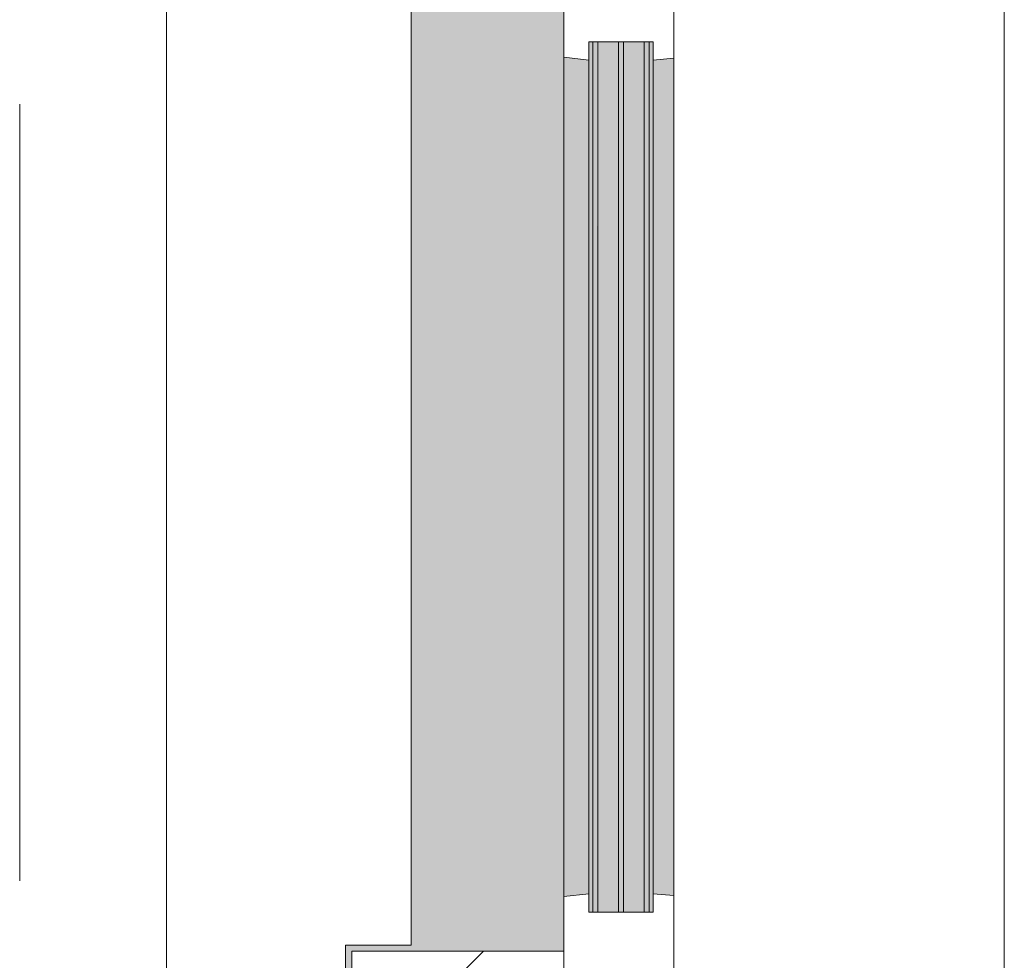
# Model space of a CAD drawing. Extents: x 3165 to 57695, y -7842 to 39081.
# Tile 203 of 248: x 54017 to 54822, y 19601 to 20370. Entities that reach past the tile are written whole.
import ezdxf

# ---------------------------------------------------------------- set-up
doc = ezdxf.new("R2010")
doc.units = 0
doc.header["$LTSCALE"] = 50
doc.linetypes.add('Onderlegger 3e verdieping$0$stramien', pattern=[22.225, 12.7, -3.175, 3.175, -3.175])
doc.layers.get('0').update_dxf_attribs({"linetype": 'CONTINUOUS'})
doc.layers.add('Onderlegger 3e verdieping$0$A-GLAZ', color=8, linetype='CONTINUOUS', lineweight=25)
doc.layers.add('Onderlegger 3e verdieping$0$S-GRID', color=8, linetype='CONTINUOUS', lineweight=18)
pattern_1 = [(315, (-20244.55, 54611.6), (212.132, 212.132), [])]

# ---------------------------------------------------------------- blocks, each defined once
blk = doc.blocks.new('Onderlegger 3e verdieping$0$31_KA_Houten kozijn metselwerkgevel met draaiend deel verdieping - 31_KA_Houten kozijn metselwerkgevel met draaiend deel verdieping-V211-Plotview 3e Verdieping - schaal 1 op 100')
at = {"layer": 'Onderlegger 3e verdieping$0$A-GLAZ'}
blk.add_hatch(color=256, dxfattribs=at).paths.add_polyline_path([(-656.5, 328.5), (-655.84, 323.5), (-636.5, 323.5), (-636.5, 150), (143, 150), (143, 166), (607, 165.19), (607, 150), (636.5, 150), (636.5, 323.5), (656.5, 323.5), (656.5, 328.5), (631.5, 328.5), (631.5, 275), (-631.51, 275), (-631.51, 328.5), (-655.84, 328.5)], flags=0)
at = {"layer": 'Onderlegger 3e verdieping$0$A-GLAZ', "lineweight": 18}
h = blk.add_hatch(dxfattribs=at)
h.set_pattern_fill('FP_394', color=256, style=0, pattern_type=2)
h.set_pattern_definition(pattern_1)
h.paths.add_polyline_path([(-656.5, 150), (-636.5, 150), (-636.65, 323.5), (-656.5, 323.5), (-656.5, 165.19)], flags=0)
h.paths.add_polyline_path([(636.5, 150), (656.5, 150), (656.5, 323.5), (636.5, 323.5), (636.5, 165.19)], flags=0)
at = {"layer": 'Onderlegger 3e verdieping$0$A-GLAZ'}
h = blk.add_hatch(color=256, dxfattribs=at)
h.paths.add_polyline_path([(-591.8, 150), (-589.53, 129.76), (92, 129.76), (94.28, 150), (-589.53, 150)], flags=0)
h.paths.add_polyline_path([(152.5, 129.76), (170, 129.76), (170, 150), (152.5, 150), (152.5, 145.39)], flags=0)
h.paths.add_polyline_path([(580, 145.76), (580, 129.76), (589.53, 129.76), (591.8, 150), (580, 150)], flags=0)
h = blk.add_hatch(color=256, dxfattribs=at)
h.paths.add_polyline_path([(-604.53, 101.28), (-604.53, 84.32), (107, 84.32), (107, 101.28), (-591.8, 101.28)], flags=0)
h.paths.add_polyline_path([(-604.53, 129.76), (-604.53, 126.32), (107, 126.32), (107, 129.76), (-591.8, 129.76)], flags=0)
h.paths.add_polyline_path([(-604.53, 122.32), (-604.53, 105.28), (107, 105.28), (107, 122.32), (-591.8, 122.32)], flags=0)
h.paths.add_polyline_path([(-604.53, 80.32), (-604.53, 77), (107, 77), (107, 80.32), (-594.37, 80.32)], flags=0)
h.paths.add_polyline_path([(152.5, 126.32), (152.5, 114), (165, 114), (165, 99), (170, 99), (170, 129.76), (152.5, 129.76)], flags=0)
h.paths.add_polyline_path([(174, 84.32), (174, 77), (182.13, 77), (180.49, 99), (174, 99), (174, 93)], flags=0)
h.paths.add_polyline_path([(567.87, 77), (604.53, 77), (604.53, 129.76), (580, 129.76), (580, 99), (569.51, 99), (569.06, 93)], flags=0)
at = {"layer": 'Onderlegger 3e verdieping$0$A-GLAZ', "lineweight": 18}
h = blk.add_hatch(dxfattribs=at)
h.set_pattern_fill('FP_394', color=256, style=0, pattern_type=2)
h.set_pattern_definition(pattern_1)
h.paths.add_polyline_path([(-706.5, -210.1), (-673.91, -210.1), (-664.23, 56.9), (-656.5, 56.9), (-656.5, 76.9), (-688.5, 76.9), (-688.5, -180.1), (-706.5, -180.1)], flags=0)
at = {"layer": 'Onderlegger 3e verdieping$0$A-GLAZ'}
h = blk.add_hatch(color=256, dxfattribs=at)
h.paths.add_polyline_path([(-591.11, 60), (93.58, 60), (92, 77), (-589.53, 77)], flags=0)
h.paths.add_polyline_path([(174, 60), (591.11, 60), (589.53, 77), (174, 76)], flags=0)
at = {"layer": 'Onderlegger 3e verdieping$0$A-GLAZ', "lineweight": 18}
for p, q in [((-656.5, 323.5), (-656.5, 328.5)), ((-636.5, 323.5), (-656.5, 323.5)), ((-656.5, 323.5), (-656.5, 150)), ((-636.5, 150), (-636.5, 323.5)), ((636.5, 323.5), (636.5, 150)), ((656.5, 323.5), (636.5, 323.5)), ((656.5, 328.5), (656.5, 323.5)), ((656.5, 150), (656.5, 323.5)), ((-656.5, 150), (-636.5, 150)), ((-591.8, 150), (-656.5, 150)), ((-656.5, 150), (-656.5, 60)), ((94.28, 150), (-591.8, 150)), ((-589.53, 129.76), (-591.8, 150)), ((94.28, 150), (92, 129.76)), ((143, 150), (94.28, 150)), ((152.5, 114), (152.5, 150)), ((591.8, 150), (589.53, 129.76)), ((656.5, 150), (607, 150)), ((636.5, 150), (656.5, 150)), ((656.5, 60), (656.5, 150)), ((-604.53, 126.32), (-604.53, 129.76)), ((-604.53, 129.76), (-589.53, 129.76)), ((-589.53, 129.76), (92, 129.76)), ((92, 129.76), (107, 129.76)), ((107, 129.76), (107, 126.32)), ((152.5, 129.76), (170, 129.76)), ((580, 129.76), (589.53, 129.76)), ((589.53, 129.76), (604.53, 129.76)), ((604.53, 129.76), (604.53, 77)), ((-604.53, 105.28), (-604.53, 122.32)), ((107, 122.32), (107, 105.28)), ((165, 114), (152.5, 114)), ((165, 99), (165, 114)), ((-604.53, 84.32), (-604.53, 101.28)), ((107, 101.28), (107, 84.32)), ((170, 99), (165, 99)), ((174, 60), (174, 99)), ((-688.5, 94.9), (-688.5, 76.9)), ((688.5, 76.9), (688.5, 94.9)), ((-656.5, 76.9), (-688.5, 76.9)), ((-688.5, 76.9), (-688.5, -180.1)), ((-656.5, 56.9), (-656.5, 76.9)), ((-604.53, 77), (-604.53, 80.32)), ((-589.53, 77), (-604.53, 77)), ((-591.11, 60), (-589.53, 77)), ((92, 77), (-589.53, 77)), ((107, 77), (92, 77)), ((92, 77), (93.58, 60)), ((107, 80.32), (107, 77)), ((182.13, 77), (174, 77)), ((589.53, 77), (567.87, 77)), ((604.53, 77), (589.53, 77)), ((589.53, 77), (591.11, 60)), ((656.5, 76.9), (688.5, 76.9)), ((656.5, 56.9), (656.5, 76.9)), ((688.5, 76.9), (688.5, -180.1)), ((-673.91, -210.1), (-664.23, 56.9)), ((-664.23, 56.9), (-656.5, 56.9)), ((-656.5, 60), (-591.11, 60)), ((-591.11, 60), (93.58, 60)), ((93.58, 60), (174, 60)), ((174, 60), (591.11, 60)), ((591.11, 60), (656.5, 60)), ((664.23, 56.9), (656.5, 56.9)), ((673.91, -210.1), (664.23, 56.9)), ((-688.5, -180.1), (-706.5, -180.1)), ((-706.5, -180.1), (-706.5, -210.1)), ((688.5, -180.1), (706.5, -180.1)), ((706.5, -180.1), (706.5, -210.1)), ((-706.5, -210.1), (-673.91, -210.1)), ((673.91, -210.1), (-673.91, -210.1)), ((706.5, -210.1), (673.91, -210.1))]:
    blk.add_line(p, q, dxfattribs=at)
blk = doc.blocks.new('Onderlegger 3e verdieping$0$31_KA_Houten kozijn metselwerkgevel triple glas - Type-9950171-Plotview 3e Verdieping - schaal 1 op 100')
at = {"layer": 'Onderlegger 3e verdieping$0$A-GLAZ'}
for points in [[(534.89, 0), (0, 0), (0, -4), (711.53, -3.39), (711.53, 0)], [(711.53, -21.04), (0, -21.04), (0, -25.04), (711.53, -25.04)], [(0, -42), (0, -46), (711.53, -46), (711.53, -42), (225.46, -42)]]:
    blk.add_hatch(color=256, dxfattribs=at).paths.add_polyline_path(points, flags=0)
at = {"layer": 'Onderlegger 3e verdieping$0$A-GLAZ', "lineweight": 18}
for p, q in [((711.53, 0), (0, 0)), ((0, 0), (0, -4)), ((711.53, -4), (711.53, 0)), ((0, -4), (711.53, -4)), ((711.53, -21.04), (0, -21.04)), ((0, -21.04), (0, -25.04)), ((711.53, -25.04), (711.53, -21.04)), ((0, -25.04), (711.53, -25.04)), ((711.53, -42), (0, -42)), ((0, -42), (0, -46)), ((0, -46), (711.53, -46)), ((711.53, -46), (711.53, -42))]:
    blk.add_line(p, q, dxfattribs=at)
blk = doc.blocks.new('Onderlegger 3e verdieping$0$vensterbank tweede verdieping2 - vensterbank tweede verdieping-12045771-Plotview 3e Verdieping - schaal 1 op 100')
at = {"layer": 'Onderlegger 3e verdieping$0$A-GLAZ', "lineweight": 18}
for p, q in [((54136.6, 20991.2), (54136.6, 19498.53)), ((54336.6, 19613.04), (54336.6, 20876.05)), ((54283.1, 19373.7), (54283.1, 19613.04)), ((54283.1, 19613.04), (54336.6, 19613.04))]:
    blk.add_line(p, q, dxfattribs=at)
blk = doc.blocks.new('Onderlegger 3e verdieping')
at = {"layer": 'Onderlegger 3e verdieping$0$S-GRID', "linetype": 'Onderlegger 3e verdieping$0$stramien'}
blk.add_line((54016.6, 38080.57), (54016.6, 989.47), dxfattribs=at)
at = {"layer": 'Onderlegger 3e verdieping$0$A-GLAZ'}
blk.add_blockref('Onderlegger 3e verdieping$0$vensterbank tweede verdieping2 - vensterbank tweede verdieping-12045771-Plotview 3e Verdieping - schaal 1 op 100', (0, 0), dxfattribs=at)
at = {"layer": 'Onderlegger 3e verdieping$0$A-GLAZ', "rotation": 89.99999999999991}
for name, p in [('Onderlegger 3e verdieping$0$31_KA_Houten kozijn metselwerkgevel met draaiend deel verdieping - 31_KA_Houten kozijn metselwerkgevel met draaiend deel verdieping-V211-Plotview 3e Verdieping - schaal 1 op 100', (54611.6, 20244.55)), ('Onderlegger 3e verdieping$0$31_KA_Houten kozijn metselwerkgevel triple glas - Type-9950171-Plotview 3e Verdieping - schaal 1 op 100', (54485.27, 19640.02))]:
    blk.add_blockref(name, p, dxfattribs=at)

msp = doc.modelspace()

# ---------------------------------------------------------------- block references
msp.add_blockref('Onderlegger 3e verdieping', (0, 0))

doc.saveas('drawing.dxf')
